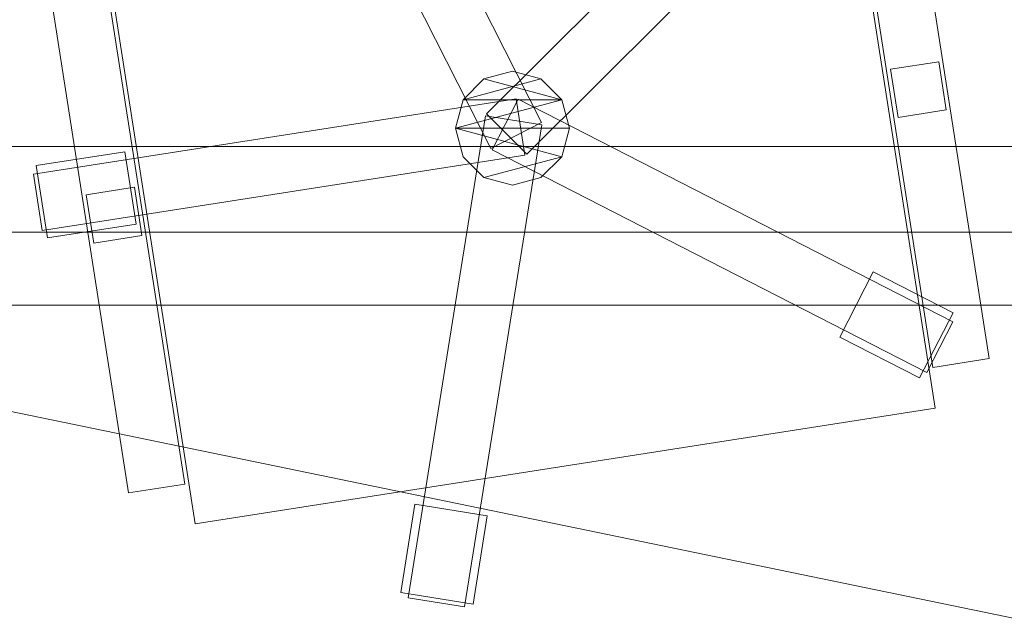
# Model space of a CAD drawing. Header units: millimetres. Extents: x -1675 to 29381, y -3645 to 22555.
# Tile 197 of 256: x 8707 to 9311, y 14217 to 14587. Entities that reach past the tile are written whole.
import ezdxf

# ---------------------------------------------------------------- set-up
doc = ezdxf.new("R2010")
doc.units = ezdxf.units.MM
doc.layers.add('A-GENM-____-OTLN', color=13, linetype='Continuous', lineweight=9)

msp = doc.modelspace()

# ---------------------------------------------------------------- meshes
at = {"layer": 'A-GENM-____-OTLN'}
mesh = msp.add_polyface(dxfattribs=at)
corners = [(9606.02, 11640, 1), (9606.02, 11190, 1), (9306.02, 11190, 1), (9306.02, 11640, 1), (256.83, 10770, 1), (6.83, 13252, 1), (256.83, 13252, 1), (6.83, 10170, 1), (5006.02, 11270.6, 1), (4706.02, 11640, 1), (5006.02, 11640, 1), (4706.02, 11204.55, 1), (256.83, 13303.58, 1), (256.83, 13450, 1), (6.83, 16140, 1), (256.83, 16140, 1), (256.83, 16249.12, 1), (13956.02, 16490, 1), (13776.02, 16140, 1), (13776.02, 17000, 1), (13956.02, 17000, 1), (14006.02, 16140, 1), (13956.02, 17990, 1), (13956.02, 17700, 1), (13776.02, 17700, 1), (13776.02, 18420, 1), (13956.02, 18420, 1), (12046.02, 18420, 1), (12896.02, 18420, 1), (12896.02, 18240, 1), (9606.02, 18240, 1), (9606.02, 17990, 1), (9306.02, 17990, 1), (11186.02, 18420, 1), (9306.02, 18420, 1), (9486.02, 18420, 1), (9486.02, 18420, 1), (10986.02, 18420, 1), (8336.02, 18420, 1), (8406.02, 18240, 1), (8156.02, 18240, 1), (6856.02, 18240, 1), (7156.02, 18420, 1), (7336.02, 18240, 1), (5230.75, 18420, 1), (5956.02, 18240, 1), (5006.02, 18240, 1), (4706.02, 18190.98, 1), (5006.02, 17990, 1), (4706.02, 17990, 1), (4706.02, 18240, 1), (256.83, 16450, 1), (256.83, 18240, 1), (256.83, 18420, 1), (256.83, 18850, 1)]
mesh.append_faces([[corners[k] for k in face] for face in [(8, 9, 10), (47, 48, 49)]], dxfattribs={"vtx0": -1})
mesh.append_faces([[corners[k] for k in face] for face in [(4, 5, 6), (5, 4, 7), (9, 8, 11), (13, 14, 15), (14, 13, 5), (18, 17, 21), (25, 22, 24), (30, 33, 29), (37, 30, 36), (41, 42, 43), (48, 47, 46)]], dxfattribs={"vtx0": -1, "vtx1": -1})
mesh.append_faces([[corners[k] for k in face] for face in [(35, 30, 34), (33, 30, 37), (44, 46, 47), (14, 53, 52)]], dxfattribs={"vtx0": -1, "vtx1": -1, "vtx2": -1})
mesh.append_faces([[corners[k] for k in face] for face in [(5, 12, 6), (14, 16, 15), (17, 18, 19), (22, 25, 26), (30, 32, 34), (30, 35, 36), (38, 39, 40), (44, 45, 46), (44, 47, 50), (53, 50, 52), (14, 54, 53)]], dxfattribs={"vtx0": -1, "vtx2": -1})
mesh.append_faces([[corners[k] for k in face] for face in [(13, 12, 5), (33, 27, 29), (51, 16, 14), (52, 51, 14)]], dxfattribs={"vtx1": -1, "vtx2": -1})
mesh.append_faces([[corners[k] for k in face] for face in [(0, 1, 2), (2, 3, 0), (19, 20, 17), (22, 23, 24), (27, 28, 29), (30, 31, 32)]], dxfattribs={"vtx2": -1})
mesh = msp.add_polyface(dxfattribs=at)
corners = [(4706.02, 11190, 2949), (256.83, 10225.04, 2949), (4706.02, 11204.55, 2949), (5006.02, 10170, 2949), (256.83, 10170, 2949), (5006.02, 11190, 2949), (5006.02, 11190, 2949), (5006.02, 11270.6, 2949), (256.83, 10770, 2949), (4706.02, 11640, 2949), (256.83, 13252, 2949), (5006.02, 11640, 2949), (256.83, 13303.58, 2949), (14006.02, 13252, 2949), (256.83, 16140, 2949), (13776.02, 16140, 2949), (256.83, 13450, 2949), (4706.02, 17990, 2949), (256.83, 16249.12, 2949), (4706.02, 18190.98, 2949), (5006.02, 17990, 2949), (5006.02, 18240, 2949), (5956.02, 18240, 2949), (256.83, 18240, 2949), (4706.02, 18240, 2949), (256.83, 16450, 2949), (6.83, 10170, 2949), (6.83, 13252, 2949), (6.83, 16140, 2949), (5230.75, 18420, 2949), (256.83, 18420, 2949), (256.83, 18850, 2949)]
mesh.append_faces([[corners[k] for k in face] for face in [(27, 8, 26), (28, 16, 27)]], dxfattribs={"vtx0": -1, "vtx1": -1})
mesh.append_faces([[corners[k] for k in face] for face in [(0, 1, 2), (0, 3, 4), (1, 0, 4), (3, 0, 5), (5, 0, 6), (7, 5, 6), (8, 2, 1), (2, 8, 9), (10, 11, 9), (9, 8, 10), (12, 13, 10), (14, 15, 16), (16, 15, 12), (17, 18, 19), (20, 21, 22), (20, 14, 17), (18, 17, 14), (19, 23, 24), (25, 19, 18), (23, 19, 25), (26, 1, 4), (2, 6, 0), (6, 2, 7), (8, 27, 10), (8, 1, 26), (7, 9, 11), (9, 7, 2), (27, 12, 10), (16, 28, 14), (16, 12, 27), (28, 18, 14), (19, 20, 17), (20, 19, 21), (29, 21, 19), (29, 19, 24), (25, 18, 28), (23, 25, 28), (28, 30, 23), (28, 31, 30)]], dxfattribs={"vtx0": -1, "vtx1": -1, "vtx2": -1})
mesh = msp.add_polyface(dxfattribs=at)
corners = [(9306.02, 10156.57, 2949), (5006.02, 10170, 2949), (9306.02, 10170, 2949), (9306.02, 11190, 2949), (5006.02, 11190, 2949), (13776.02, 10169.34, 2949), (13776.02, 10170, 2949), (9606.02, 11190, 2949), (9306.02, 11190, 2949), (5006.02, 11270.6, 2949), (14006.02, 13252, 2949), (9306.02, 11640, 2949), (13776.02, 10470, 2949), (9606.02, 11640, 2949), (5006.02, 11640, 2949), (256.83, 13252, 2949), (256.83, 13303.58, 2949), (14006.01, 16140, 2949), (13776.02, 16140, 2949), (9606.02, 17990, 2949), (9606.02, 18240, 2949), (12896.02, 18240, 2949), (6856.02, 18240, 2949), (5956.02, 18240, 2949), (6856.02, 18420, 2949), (8406.02, 18240, 2949), (9306.02, 18420, 2949), (9306.02, 17990, 2949), (256.83, 16140, 2949), (5006.02, 17990, 2949), (8156.02, 18240, 2949), (7336.02, 18240, 2949), (13776.02, 18420, 2949), (13776.02, 17700, 2949), (13776.02, 17000, 2949), (13956.02, 17000, 2949), (13956.02, 16490, 2949), (13956.02, 17990, 2949)]
mesh.append_faces([[corners[k] for k in face] for face in [(0, 1, 2), (3, 1, 4), (1, 3, 2), (5, 2, 6), (7, 6, 2), (3, 4, 8), (9, 8, 4), (10, 11, 9), (3, 8, 7), (6, 7, 12), (2, 3, 7), (13, 12, 7), (12, 13, 10), (8, 9, 11), (10, 13, 11), (10, 9, 14), (10, 14, 15), (10, 16, 17), (19, 20, 21), (22, 23, 24), (25, 26, 27), (28, 29, 18), (23, 22, 29), (30, 25, 27), (27, 18, 29), (29, 22, 31), (31, 30, 27), (19, 18, 27), (29, 31, 27), (21, 32, 33), (34, 33, 35), (21, 18, 19), (34, 21, 33), (18, 21, 34), (13, 7, 8), (8, 11, 13), (36, 18, 34), (32, 37, 33), (20, 19, 27), (20, 27, 26)]], dxfattribs={"vtx0": -1, "vtx1": -1, "vtx2": -1})
mesh.append_faces([[corners[k] for k in face] for face in [(18, 17, 16)]], dxfattribs={"vtx1": -1, "vtx2": -1})
mesh = msp.add_polyface(dxfattribs=at)
corners = [(9306.02, 10130, 1), (5006.02, 10144.28, 1), (9306.02, 10156.57, 1), (5006.02, 10130, 1), (5006.02, 10170, 1), (9306.02, 10170, 1), (9306.02, 11190, 1), (5006.02, 11190, 1), (256.83, 10130.71, 1), (13776.02, 10130, 1), (13776.02, 10169.34, 1), (256.83, 10170, 1), (13776.02, 10170, 1), (4706.02, 11190, 1), (256.83, 10225.04, 1), (4706.02, 11204.55, 1), (9606.02, 11190, 1), (9306.02, 11190, 1), (5006.02, 11270.6, 1), (14006.02, 13252, 1), (9306.02, 11640, 1), (13776.02, 10470, 1), (5006.02, 11190, 1), (9606.02, 11640, 1), (5006.02, 11640, 1), (256.83, 10770, 1), (256.83, 13252, 1), (4706.02, 11640, 1), (256.83, 13303.58, 1), (14006.01, 16140, 1), (13776.02, 16140, 1), (256.83, 16140, 1), (256.83, 13450, 1), (256.83, 16249.12, 1), (4706.02, 17990, 1), (5006.02, 17990, 1)]
mesh.append_faces([[corners[k] for k in face] for face in [(9, 2, 10), (11, 1, 8), (10, 5, 12), (13, 14, 15), (14, 13, 11), (12, 16, 21), (23, 21, 16), (18, 7, 22), (17, 18, 20), (25, 15, 14), (15, 25, 27), (28, 19, 26), (31, 30, 32), (32, 30, 28), (33, 34, 31)]], dxfattribs={"vtx0": -1, "vtx1": -1})
mesh.append_faces([[corners[k] for k in face] for face in [(0, 1, 2), (1, 0, 3), (2, 4, 5), (4, 2, 1), (6, 4, 7), (4, 6, 5), (3, 8, 1), (2, 9, 0), (1, 11, 4), (5, 10, 2), (16, 12, 5), (6, 7, 17), (18, 17, 7), (13, 4, 11), (19, 20, 18), (4, 13, 7), (5, 6, 16), (21, 23, 19), (19, 24, 26), (19, 28, 29), (31, 35, 30)]], dxfattribs={"vtx0": -1, "vtx1": -1, "vtx2": -1})
mesh.append_faces([[corners[k] for k in face] for face in [(6, 17, 16), (7, 13, 22), (19, 23, 20), (19, 18, 24), (26, 24, 27), (27, 25, 26)]], dxfattribs={"vtx0": -1, "vtx2": -1})
mesh.append_faces([[corners[k] for k in face] for face in [(30, 29, 28)]], dxfattribs={"vtx1": -1, "vtx2": -1})
mesh = msp.add_polyface(dxfattribs=at)
corners = [(14006.02, 16140), (6.83, 13252), (14006.02, 13252)]
mesh.append_faces([[corners[k] for k in face] for face in [(1, 2, 0)]])
mesh = msp.add_polyface(dxfattribs=at)
corners = [(14006.02, 13252, -50), (6.83, 16140, -50), (14006.02, 16140, -50)]
mesh.append_faces([[corners[k] for k in face] for face in [(1, 2, 0)]])
mesh = msp.add_polyface(dxfattribs=at)
corners = [(6.83, 13252, -50), (6.83, 16140, -50), (14006.02, 13252, -50)]
mesh.append_faces([[corners[k] for k in face] for face in [(1, 2, 0)]])
mesh = msp.add_polyface(dxfattribs=at)
corners = [(6.83, 16140), (6.83, 13252), (14006.02, 16140)]
mesh.append_faces([[corners[k] for k in face] for face in [(1, 2, 0)]])
mesh = msp.add_polyface(dxfattribs=at)
corners = [(14006.02, 16140, 3000), (6.83, 13252, 3000), (14006.02, 13252, 3000)]
mesh.append_faces([[corners[k] for k in face] for face in [(1, 2, 0)]])
mesh = msp.add_polyface(dxfattribs=at)
corners = [(14006.02, 13252, 2950), (6.83, 16140, 2950), (14006.02, 16140, 2950)]
mesh.append_faces([[corners[k] for k in face] for face in [(1, 2, 0)]])
mesh = msp.add_polyface(dxfattribs=at)
corners = [(6.83, 13252, 2950), (6.83, 16140, 2950), (14006.02, 13252, 2950)]
mesh.append_faces([[corners[k] for k in face] for face in [(1, 2, 0)]])
mesh = msp.add_polyface(dxfattribs=at)
corners = [(6.83, 16140, 3000), (6.83, 13252, 3000), (14006.02, 16140, 3000)]
mesh.append_faces([[corners[k] for k in face] for face in [(1, 2, 0)]])
mesh = msp.add_polyface(dxfattribs=at)
corners = [(9027.2, 14523.84, 82.5), (8995.98, 14508.02, 82.5), (8860.37, 14775.62, 82.5), (8891.59, 14791.44, 82.5)]
mesh.append_faces([[corners[k] for k in face] for face in [(0, 1, 2, 3)]])
mesh = msp.add_polyface(dxfattribs=at)
corners = [(9027.2, 14523.84, 117.5), (8891.59, 14791.44, 117.5), (8860.37, 14775.62, 117.5), (8995.98, 14508.02, 117.5)]
mesh.append_faces([[corners[k] for k in face] for face in [(0, 1, 2, 3)]])
mesh = msp.add_polyface(dxfattribs=at)
corners = [(9027.2, 14523.84, 82.5), (8891.59, 14791.44, 82.5), (8891.59, 14791.44, 117.5), (9027.2, 14523.84, 117.5)]
mesh.append_faces([[corners[k] for k in face] for face in [(2, 3, 0, 1)]])
mesh = msp.add_polyface(dxfattribs=at)
corners = [(8860.37, 14775.62, 82.5), (8995.98, 14508.02, 82.5), (8995.98, 14508.02, 117.5), (8860.37, 14775.62, 117.5)]
mesh.append_faces([[corners[k] for k in face] for face in [(0, 1, 2, 3)]])
mesh = msp.add_polyface(dxfattribs=at)
corners = [(9204.18, 14763.36, 400), (9268.98, 14348.39, 400), (8814.48, 14277.42, 400), (8749.69, 14692.39, 400)]
mesh.append_faces([[corners[k] for k in face] for face in [(3, 0, 1, 2)]])
mesh = msp.add_polyface(dxfattribs=at)
corners = [(9204.18, 14763.36, 470), (8749.69, 14692.39, 470), (8814.48, 14277.42, 470), (9268.98, 14348.39, 470)]
mesh.append_faces([[corners[k] for k in face] for face in [(1, 2, 3, 0)]])
mesh = msp.add_polyface(dxfattribs=at)
corners = [(9268.98, 14348.39, 400), (9204.18, 14763.36, 400), (9204.18, 14763.36, 470), (9268.98, 14348.39, 470)]
mesh.append_faces([[corners[k] for k in face] for face in [(2, 3, 0, 1)]])
mesh = msp.add_polyface(dxfattribs=at)
corners = [(9206.04, 14740.93, 82.5), (8993.44, 14529.26, 82.5), (8993.44, 14529.26, 117.5), (9206.04, 14740.93, 117.5)]
mesh.append_faces([[corners[k] for k in face] for face in [(0, 1, 2, 3)]])
mesh = msp.add_polyface(dxfattribs=at)
corners = [(9018.14, 14504.46, 82.5), (8993.44, 14529.26, 82.5), (9206.04, 14740.93, 82.5), (9230.73, 14716.13, 82.5)]
mesh.append_faces([[corners[k] for k in face] for face in [(2, 3, 0, 1)]])
mesh = msp.add_polyface(dxfattribs=at)
corners = [(9018.14, 14504.46, 117.5), (9230.73, 14716.13, 117.5), (9206.04, 14740.93, 117.5), (8993.44, 14529.26, 117.5)]
mesh.append_faces([[corners[k] for k in face] for face in [(2, 3, 0, 1)]])
mesh = msp.add_polyface(dxfattribs=at)
corners = [(9018.14, 14504.46, 82.5), (9230.73, 14716.13, 82.5), (9230.73, 14716.13, 117.5), (9018.14, 14504.46, 117.5)]
mesh.append_faces([[corners[k] for k in face] for face in [(2, 3, 0, 1)]])
mesh = msp.add_polyface(dxfattribs=at)
corners = [(9249.72, 14714.8, 612.5), (9302.17, 14378.87, 612.5), (9267.59, 14373.47, 612.5), (9215.14, 14709.4, 612.5)]
mesh.append_faces([[corners[k] for k in face] for face in [(1, 2, 3, 0)]])
mesh = msp.add_polyface(dxfattribs=at)
corners = [(9249.72, 14714.8, 647.5), (9215.14, 14709.4, 647.5), (9267.59, 14373.47, 647.5), (9302.17, 14378.87, 647.5)]
mesh.append_faces([[corners[k] for k in face] for face in [(3, 0, 1, 2)]])
mesh = msp.add_polyface(dxfattribs=at)
corners = [(9302.17, 14378.87, 612.5), (9249.72, 14714.8, 612.5), (9249.72, 14714.8, 647.5), (9302.17, 14378.87, 647.5)]
mesh.append_faces([[corners[k] for k in face] for face in [(1, 2, 3, 0)]])
mesh = msp.add_polyface(dxfattribs=at)
corners = [(9215.14, 14709.4, 612.5), (9267.59, 14373.47, 612.5), (9267.59, 14373.47, 647.5), (9215.14, 14709.4, 647.5)]
mesh.append_faces([[corners[k] for k in face] for face in [(0, 1, 2, 3)]])
mesh = msp.add_polyface(dxfattribs=at)
corners = [(8749.69, 14692.39, 400), (8814.48, 14277.42, 400), (8814.48, 14277.42, 470), (8749.69, 14692.39, 470)]
mesh.append_faces([[corners[k] for k in face] for face in [(3, 0, 1, 2)]])
mesh = msp.add_polyface(dxfattribs=at)
corners = [(8755.7, 14637.66, 612.5), (8808.16, 14301.73, 612.5), (8773.58, 14296.34, 612.5), (8721.12, 14632.26, 612.5)]
mesh.append_faces([[corners[k] for k in face] for face in [(1, 2, 3, 0)]])
mesh = msp.add_polyface(dxfattribs=at)
corners = [(8755.7, 14637.66, 647.5), (8721.12, 14632.26, 647.5), (8773.58, 14296.34, 647.5), (8808.16, 14301.73, 647.5)]
mesh.append_faces([[corners[k] for k in face] for face in [(3, 0, 1, 2)]])
mesh = msp.add_polyface(dxfattribs=at)
corners = [(8808.16, 14301.73, 612.5), (8755.7, 14637.66, 612.5), (8755.7, 14637.66, 647.5), (8808.16, 14301.73, 647.5)]
mesh.append_faces([[corners[k] for k in face] for face in [(1, 2, 3, 0)]])
mesh = msp.add_polyface(dxfattribs=at)
corners = [(8721.12, 14632.26, 612.5), (8773.58, 14296.34, 612.5), (8773.58, 14296.34, 647.5), (8721.12, 14632.26, 647.5)]
mesh.append_faces([[corners[k] for k in face] for face in [(0, 1, 2, 3)]])
mesh = msp.add_polyface(dxfattribs=at)
corners = [(9271.16, 14561.27, 440), (9275.79, 14531.63, 440), (9246.15, 14527, 440), (9241.52, 14556.64, 440)]
mesh.append_faces([[corners[k] for k in face] for face in [(3, 0, 1, 2)]])
mesh = msp.add_polyface(dxfattribs=at)
corners = [(9271.16, 14561.27, 640), (9241.52, 14556.64, 640), (9246.15, 14527, 640), (9275.79, 14531.63, 640)]
mesh.append_faces([[corners[k] for k in face] for face in [(1, 2, 3, 0)]])
mesh = msp.add_polyface(dxfattribs=at)
corners = [(9271.16, 14561.27, 440), (9241.52, 14556.64, 440), (9241.52, 14556.64, 640), (9271.16, 14561.27, 640)]
mesh.append_faces([[corners[k] for k in face] for face in [(0, 1, 2, 3)]])
mesh = msp.add_polyface(dxfattribs=at)
corners = [(9241.52, 14556.64, 440), (9246.15, 14527, 440), (9246.15, 14527, 640), (9241.52, 14556.64, 640)]
mesh.append_faces([[corners[k] for k in face] for face in [(3, 0, 1, 2)]])
mesh = msp.add_polyface(dxfattribs=at)
corners = [(9275.79, 14531.63, 440), (9271.16, 14561.27, 440), (9271.16, 14561.27, 640), (9275.79, 14531.63, 640)]
mesh.append_faces([[corners[k] for k in face] for face in [(1, 2, 3, 0)]])
mesh = msp.add_polyface(dxfattribs=at)
corners = [(9039.64, 14537.89, 395), (9026.83, 14550.7, 395), (9009.33, 14555.39, 395), (8991.83, 14550.7, 395), (8979.02, 14537.89, 395), (8974.33, 14520.39, 395), (8979.02, 14502.89, 395), (8991.83, 14490.08, 395), (9009.33, 14485.39, 395), (9026.83, 14490.08, 395), (9039.64, 14502.89, 395), (9044.33, 14520.39, 395)]
mesh.append_faces([[corners[k] for k in face] for face in [(0, 4, 5, 11), (4, 0, 1)]], dxfattribs={"vtx0": -1, "vtx2": -1})
mesh.append_faces([[corners[k] for k in face] for face in [(3, 4, 1, 2)]], dxfattribs={"vtx1": -1})
mesh.append_faces([[corners[k] for k in face] for face in [(6, 7, 10, 5), (10, 11, 5)]], dxfattribs={"vtx1": -1, "vtx2": -1})
mesh.append_faces([[corners[k] for k in face] for face in [(7, 8, 9, 10)]], dxfattribs={"vtx3": -1})
mesh = msp.add_polyface(dxfattribs=at)
corners = [(9026.83, 14490.08, 115), (9009.33, 14485.39, 115), (8991.83, 14490.08, 115), (8979.02, 14502.89, 115), (8974.33, 14520.39, 115), (8979.02, 14537.89, 115), (8991.83, 14550.7, 115), (9009.33, 14555.39, 115), (9026.83, 14550.7, 115), (9039.64, 14537.89, 115), (9044.33, 14520.39, 115), (9039.64, 14502.89, 115)]
mesh.append_faces([[corners[k] for k in face] for face in [(2, 11, 0, 1)]], dxfattribs={"vtx0": -1})
mesh.append_faces([[corners[k] for k in face] for face in [(9, 4, 5, 6)]], dxfattribs={"vtx0": -1, "vtx3": -1})
mesh.append_faces([[corners[k] for k in face] for face in [(8, 9, 6, 7)]], dxfattribs={"vtx1": -1})
mesh.append_faces([[corners[k] for k in face] for face in [(10, 11, 4, 9), (3, 4, 11, 2)]], dxfattribs={"vtx1": -1, "vtx2": -1})
mesh = msp.add_polyface(dxfattribs=at)
corners = [(8991.83, 14550.7, 115), (8979.02, 14537.89, 115), (8979.02, 14537.89, 395), (8991.83, 14550.7, 395)]
mesh.append_faces([[corners[k] for k in face] for face in [(3, 0, 1, 2)]])
mesh = msp.add_polyface(dxfattribs=at)
corners = [(9009.33, 14555.39, 115), (8991.83, 14550.7, 115), (8991.83, 14550.7, 395), (9009.33, 14555.39, 395)]
mesh.append_faces([[corners[k] for k in face] for face in [(3, 0, 1, 2)]])
mesh = msp.add_polyface(dxfattribs=at)
corners = [(9026.83, 14550.7, 115), (9009.33, 14555.39, 115), (9009.33, 14555.39, 395), (9026.83, 14550.7, 395)]
mesh.append_faces([[corners[k] for k in face] for face in [(3, 0, 1, 2)]])
mesh = msp.add_polyface(dxfattribs=at)
corners = [(9039.64, 14537.89, 115), (9026.83, 14550.7, 115), (9026.83, 14550.7, 395), (9039.64, 14537.89, 395)]
mesh.append_faces([[corners[k] for k in face] for face in [(1, 2, 3, 0)]])
mesh = msp.add_polyface(dxfattribs=at)
corners = [(9011.57, 14538.45, 82.5), (9016.97, 14503.87, 82.5), (8720.56, 14457.59, 82.5), (8715.16, 14492.17, 82.5)]
mesh.append_faces([[corners[k] for k in face] for face in [(0, 1, 2, 3)]])
mesh = msp.add_polyface(dxfattribs=at)
corners = [(9011.57, 14538.45, 117.5), (8715.16, 14492.17, 117.5), (8720.56, 14457.59, 117.5), (9016.97, 14503.87, 117.5)]
mesh.append_faces([[corners[k] for k in face] for face in [(0, 1, 2, 3)]])
mesh = msp.add_polyface(dxfattribs=at)
corners = [(9011.57, 14538.45, 82.5), (8715.16, 14492.17, 82.5), (8715.16, 14492.17, 117.5), (9011.57, 14538.45, 117.5)]
mesh.append_faces([[corners[k] for k in face] for face in [(0, 1, 2, 3)]])
mesh = msp.add_polyface(dxfattribs=at)
corners = [(9012.86, 14538.24, 82.5), (8996.9, 14507.09, 82.5), (8996.9, 14507.09, 117.5), (9012.86, 14538.24, 117.5)]
mesh.append_faces([[corners[k] for k in face] for face in [(3, 0, 1, 2)]])
mesh = msp.add_polyface(dxfattribs=at)
corners = [(8996.9, 14507.09, 82.5), (9012.86, 14538.24, 82.5), (9279.86, 14401.46, 82.5), (9263.91, 14370.31, 82.5)]
mesh.append_faces([[corners[k] for k in face] for face in [(2, 3, 0, 1)]])
mesh = msp.add_polyface(dxfattribs=at)
corners = [(8996.9, 14507.09, 117.5), (9263.91, 14370.31, 117.5), (9279.86, 14401.46, 117.5), (9012.86, 14538.24, 117.5)]
mesh.append_faces([[corners[k] for k in face] for face in [(2, 3, 0, 1)]])
mesh = msp.add_polyface(dxfattribs=at)
corners = [(9016.97, 14503.87, 82.5), (9011.57, 14538.45, 82.5), (9011.57, 14538.45, 117.5), (9016.97, 14503.87, 117.5)]
mesh.append_faces([[corners[k] for k in face] for face in [(2, 3, 0, 1)]])
mesh = msp.add_polyface(dxfattribs=at)
corners = [(9279.86, 14401.46, 82.5), (9012.86, 14538.24, 82.5), (9012.86, 14538.24, 117.5), (9279.86, 14401.46, 117.5)]
mesh.append_faces([[corners[k] for k in face] for face in [(0, 1, 2, 3)]])
mesh = msp.add_polyface(dxfattribs=at)
corners = [(8979.02, 14537.89, 115), (8974.33, 14520.39, 115), (8974.33, 14520.39, 395), (8979.02, 14537.89, 395)]
mesh.append_faces([[corners[k] for k in face] for face in [(3, 0, 1, 2)]])
mesh = msp.add_polyface(dxfattribs=at)
corners = [(9044.33, 14520.39, 115), (9039.64, 14537.89, 115), (9039.64, 14537.89, 395), (9044.33, 14520.39, 395)]
mesh.append_faces([[corners[k] for k in face] for face in [(1, 2, 3, 0)]])
mesh = msp.add_polyface(dxfattribs=at)
corners = [(8992.85, 14528.1, 82.5), (9027.4, 14522.55, 82.5), (8979.83, 14226.35, 82.5), (8945.27, 14231.9, 82.5)]
mesh.append_faces([[corners[k] for k in face] for face in [(3, 0, 1, 2)]])
mesh = msp.add_polyface(dxfattribs=at)
corners = [(8992.85, 14528.1, 117.5), (8945.27, 14231.9, 117.5), (8979.83, 14226.35, 117.5), (9027.4, 14522.55, 117.5)]
mesh.append_faces([[corners[k] for k in face] for face in [(1, 2, 3, 0)]])
mesh = msp.add_polyface(dxfattribs=at)
corners = [(8992.85, 14528.1, 82.5), (8945.27, 14231.9, 82.5), (8945.27, 14231.9, 117.5), (8992.85, 14528.1, 117.5)]
mesh.append_faces([[corners[k] for k in face] for face in [(0, 1, 2, 3)]])
mesh = msp.add_polyface(dxfattribs=at)
corners = [(9027.4, 14522.55, 82.5), (8992.85, 14528.1, 82.5), (8992.85, 14528.1, 117.5), (9027.4, 14522.55, 117.5)]
mesh.append_faces([[corners[k] for k in face] for face in [(3, 0, 1, 2)]])
mesh = msp.add_polyface(dxfattribs=at)
corners = [(8993.44, 14529.26, 82.5), (9018.14, 14504.46, 82.5), (9018.14, 14504.46, 117.5), (8993.44, 14529.26, 117.5)]
mesh.append_faces([[corners[k] for k in face] for face in [(3, 0, 1, 2)]])
mesh = msp.add_polyface(dxfattribs=at)
corners = [(9246.15, 14527, 440), (9275.79, 14531.63, 440), (9275.79, 14531.63, 640), (9246.15, 14527, 640)]
mesh.append_faces([[corners[k] for k in face] for face in [(1, 2, 3, 0)]])
mesh = msp.add_polyface(dxfattribs=at)
corners = [(8974.33, 14520.39, 115), (8979.02, 14502.89, 115), (8979.02, 14502.89, 395), (8974.33, 14520.39, 395)]
mesh.append_faces([[corners[k] for k in face] for face in [(3, 0, 1, 2)]])
mesh = msp.add_polyface(dxfattribs=at)
corners = [(8979.83, 14226.35, 82.5), (9027.4, 14522.55, 82.5), (9027.4, 14522.55, 117.5), (8979.83, 14226.35, 117.5)]
mesh.append_faces([[corners[k] for k in face] for face in [(2, 3, 0, 1)]])
mesh = msp.add_polyface(dxfattribs=at)
corners = [(8995.98, 14508.02, 82.5), (9027.2, 14523.84, 82.5), (9027.2, 14523.84, 117.5), (8995.98, 14508.02, 117.5)]
mesh.append_faces([[corners[k] for k in face] for face in [(2, 3, 0, 1)]])
mesh = msp.add_polyface(dxfattribs=at)
corners = [(9039.64, 14502.89, 115), (9044.33, 14520.39, 115), (9044.33, 14520.39, 395), (9039.64, 14502.89, 395)]
mesh.append_faces([[corners[k] for k in face] for face in [(2, 3, 0, 1)]])
mesh = msp.add_polyface(dxfattribs=at)
corners = [(9656.83, 14509.13, 710), (8256.83, 14509.13, 710), (8256.83, 14509.13, 750), (9656.83, 14509.13, 750)]
mesh.append_faces([[corners[k] for k in face] for face in [(0, 1, 2, 3)]])
mesh = msp.add_polyface(dxfattribs=at)
corners = [(8256.83, 14509.13, 750), (8256.83, 13859.13, 750), (9656.83, 13859.13, 750), (9656.83, 14509.13, 750)]
mesh.append_faces([[corners[k] for k in face] for face in [(3, 0, 1, 2)]])
mesh = msp.add_polyface(dxfattribs=at)
corners = [(9656.83, 14509.13, 710), (9656.83, 13859.13, 710), (8256.83, 13859.13, 710), (8256.83, 14509.13, 710)]
mesh.append_faces([[corners[k] for k in face] for face in [(3, 0, 1, 2)]])
mesh = msp.add_polyface(dxfattribs=at)
corners = [(8771.2, 14505.98, 35), (8778.15, 14461.52, 35), (8723.8, 14453.03, 35), (8716.86, 14497.49, 35)]
mesh.append_faces([[corners[k] for k in face] for face in [(0, 1, 2, 3)]])
mesh = msp.add_polyface(dxfattribs=at)
corners = [(8771.2, 14505.98, 95), (8716.86, 14497.49, 95), (8723.8, 14453.03, 95), (8778.15, 14461.52, 95)]
mesh.append_faces([[corners[k] for k in face] for face in [(0, 1, 2, 3)]])
mesh = msp.add_polyface(dxfattribs=at)
corners = [(8771.2, 14505.98, 35), (8716.86, 14497.49, 35), (8716.86, 14497.49, 95), (8771.2, 14505.98, 95)]
mesh.append_faces([[corners[k] for k in face] for face in [(3, 0, 1, 2)]])
mesh = msp.add_polyface(dxfattribs=at)
corners = [(8720.56, 14457.59, 82.5), (9016.97, 14503.87, 82.5), (9016.97, 14503.87, 117.5), (8720.56, 14457.59, 117.5)]
mesh.append_faces([[corners[k] for k in face] for face in [(2, 3, 0, 1)]])
mesh = msp.add_polyface(dxfattribs=at)
corners = [(8778.15, 14461.52, 35), (8771.2, 14505.98, 35), (8771.2, 14505.98, 95), (8778.15, 14461.52, 95)]
mesh.append_faces([[corners[k] for k in face] for face in [(1, 2, 3, 0)]])
mesh = msp.add_polyface(dxfattribs=at)
corners = [(8979.02, 14502.89, 115), (8991.83, 14490.08, 115), (8991.83, 14490.08, 395), (8979.02, 14502.89, 395)]
mesh.append_faces([[corners[k] for k in face] for face in [(0, 1, 2, 3)]])
mesh = msp.add_polyface(dxfattribs=at)
corners = [(8996.9, 14507.09, 82.5), (9263.91, 14370.31, 82.5), (9263.91, 14370.31, 117.5), (8996.9, 14507.09, 117.5)]
mesh.append_faces([[corners[k] for k in face] for face in [(2, 3, 0, 1)]])
mesh = msp.add_polyface(dxfattribs=at)
corners = [(9026.83, 14490.08, 115), (9039.64, 14502.89, 115), (9039.64, 14502.89, 395), (9026.83, 14490.08, 395)]
mesh.append_faces([[corners[k] for k in face] for face in [(1, 2, 3, 0)]])
mesh = msp.add_polyface(dxfattribs=at)
corners = [(8716.86, 14497.49, 35), (8723.8, 14453.03, 35), (8723.8, 14453.03, 95), (8716.86, 14497.49, 95)]
mesh.append_faces([[corners[k] for k in face] for face in [(0, 1, 2, 3)]])
mesh = msp.add_polyface(dxfattribs=at)
corners = [(8715.16, 14492.17, 82.5), (8720.56, 14457.59, 82.5), (8720.56, 14457.59, 117.5), (8715.16, 14492.17, 117.5)]
mesh.append_faces([[corners[k] for k in face] for face in [(0, 1, 2, 3)]])
mesh = msp.add_polyface(dxfattribs=at)
corners = [(8991.83, 14490.08, 115), (9009.33, 14485.39, 115), (9009.33, 14485.39, 395), (8991.83, 14490.08, 395)]
mesh.append_faces([[corners[k] for k in face] for face in [(1, 2, 3, 0)]])
mesh = msp.add_polyface(dxfattribs=at)
corners = [(9009.33, 14485.39, 115), (9026.83, 14490.08, 115), (9026.83, 14490.08, 395), (9009.33, 14485.39, 395)]
mesh.append_faces([[corners[k] for k in face] for face in [(1, 2, 3, 0)]])
mesh = msp.add_polyface(dxfattribs=at)
corners = [(8777.15, 14484.13, 440), (8781.77, 14454.49, 440), (8752.13, 14449.86, 440), (8747.5, 14479.51, 440)]
mesh.append_faces([[corners[k] for k in face] for face in [(3, 0, 1, 2)]])
mesh = msp.add_polyface(dxfattribs=at)
corners = [(8777.15, 14484.13, 640), (8747.5, 14479.51, 640), (8752.13, 14449.86, 640), (8781.77, 14454.49, 640)]
mesh.append_faces([[corners[k] for k in face] for face in [(1, 2, 3, 0)]])
mesh = msp.add_polyface(dxfattribs=at)
corners = [(8777.15, 14484.13, 440), (8747.5, 14479.51, 440), (8747.5, 14479.51, 640), (8777.15, 14484.13, 640)]
mesh.append_faces([[corners[k] for k in face] for face in [(0, 1, 2, 3)]])
mesh = msp.add_polyface(dxfattribs=at)
corners = [(8781.77, 14454.49, 440), (8777.15, 14484.13, 440), (8777.15, 14484.13, 640), (8781.77, 14454.49, 640)]
mesh.append_faces([[corners[k] for k in face] for face in [(2, 3, 0, 1)]])
mesh = msp.add_polyface(dxfattribs=at)
corners = [(8747.5, 14479.51, 440), (8752.13, 14449.86, 440), (8752.13, 14449.86, 640), (8747.5, 14479.51, 640)]
mesh.append_faces([[corners[k] for k in face] for face in [(3, 0, 1, 2)]])
mesh = msp.add_polyface(dxfattribs=at)
corners = [(8723.8, 14453.03, 35), (8778.15, 14461.52, 35), (8778.15, 14461.52, 95), (8723.8, 14453.03, 95)]
mesh.append_faces([[corners[k] for k in face] for face in [(2, 3, 0, 1)]])
mesh = msp.add_polyface(dxfattribs=at)
corners = [(9581.83, 14456.63, 640), (8331.83, 14456.63, 640), (8331.83, 14456.63, 710), (9581.83, 14456.63, 710)]
mesh.append_faces([[corners[k] for k in face] for face in [(0, 1, 2, 3)]])
mesh = msp.add_polyface(dxfattribs=at)
corners = [(8331.83, 14411.63, 640), (8331.83, 14456.63, 640), (9581.83, 14456.63, 640), (9581.83, 14411.63, 640)]
mesh.append_faces([[corners[k] for k in face] for face in [(1, 2, 3, 0)]])
mesh = msp.add_polyface(dxfattribs=at)
corners = [(8331.83, 14411.63, 710), (9581.83, 14411.63, 710), (9581.83, 14456.63, 710), (8331.83, 14456.63, 710)]
mesh.append_faces([[corners[k] for k in face] for face in [(2, 3, 0, 1)]])
mesh = msp.add_polyface(dxfattribs=at)
corners = [(8752.13, 14449.86, 440), (8781.77, 14454.49, 440), (8781.77, 14454.49, 640), (8752.13, 14449.86, 640)]
mesh.append_faces([[corners[k] for k in face] for face in [(2, 3, 0, 1)]])
mesh = msp.add_polyface(dxfattribs=at)
corners = [(9230.97, 14432.13, 35), (9210.45, 14392.08, 35), (9210.45, 14392.08, 95), (9230.97, 14432.13, 95)]
mesh.append_faces([[corners[k] for k in face] for face in [(0, 1, 2, 3)]])
mesh = msp.add_polyface(dxfattribs=at)
corners = [(9210.45, 14392.08, 35), (9230.97, 14432.13, 35), (9279.92, 14407.05, 35), (9259.4, 14367, 35)]
mesh.append_faces([[corners[k] for k in face] for face in [(2, 3, 0, 1)]])
mesh = msp.add_polyface(dxfattribs=at)
corners = [(9210.45, 14392.08, 95), (9259.4, 14367, 95), (9279.92, 14407.05, 95), (9230.97, 14432.13, 95)]
mesh.append_faces([[corners[k] for k in face] for face in [(2, 3, 0, 1)]])
mesh = msp.add_polyface(dxfattribs=at)
corners = [(9279.92, 14407.05, 35), (9230.97, 14432.13, 35), (9230.97, 14432.13, 95), (9279.92, 14407.05, 95)]
mesh.append_faces([[corners[k] for k in face] for face in [(3, 0, 1, 2)]])
mesh = msp.add_polyface(dxfattribs=at)
corners = [(8331.83, 14411.63, 640), (9581.83, 14411.63, 640), (9581.83, 14411.63, 710), (8331.83, 14411.63, 710)]
mesh.append_faces([[corners[k] for k in face] for face in [(2, 3, 0, 1)]])
mesh = msp.add_polyface(dxfattribs=at)
corners = [(9259.4, 14367, 35), (9279.92, 14407.05, 35), (9279.92, 14407.05, 95), (9259.4, 14367, 95)]
mesh.append_faces([[corners[k] for k in face] for face in [(2, 3, 0, 1)]])
mesh = msp.add_polyface(dxfattribs=at)
corners = [(9263.91, 14370.31, 82.5), (9279.86, 14401.46, 82.5), (9279.86, 14401.46, 117.5), (9263.91, 14370.31, 117.5)]
mesh.append_faces([[corners[k] for k in face] for face in [(2, 3, 0, 1)]])
mesh = msp.add_polyface(dxfattribs=at)
corners = [(9210.45, 14392.08, 35), (9259.4, 14367, 35), (9259.4, 14367, 95), (9210.45, 14392.08, 95)]
mesh.append_faces([[corners[k] for k in face] for face in [(1, 2, 3, 0)]])
mesh = msp.add_polyface(dxfattribs=at)
corners = [(9267.59, 14373.47, 612.5), (9302.17, 14378.87, 612.5), (9302.17, 14378.87, 647.5), (9267.59, 14373.47, 647.5)]
mesh.append_faces([[corners[k] for k in face] for face in [(2, 3, 0, 1)]])
mesh = msp.add_polyface(dxfattribs=at)
corners = [(8814.48, 14277.42, 400), (9268.98, 14348.39, 400), (9268.98, 14348.39, 470), (8814.48, 14277.42, 470)]
mesh.append_faces([[corners[k] for k in face] for face in [(2, 3, 0, 1)]])
mesh = msp.add_polyface(dxfattribs=at)
corners = [(8773.58, 14296.34, 612.5), (8808.16, 14301.73, 612.5), (8808.16, 14301.73, 647.5), (8773.58, 14296.34, 647.5)]
mesh.append_faces([[corners[k] for k in face] for face in [(1, 2, 3, 0)]])
mesh = msp.add_polyface(dxfattribs=at)
corners = [(8949.45, 14289.46, 35), (8993.88, 14282.33, 35), (8985.16, 14228.02, 35), (8940.73, 14235.16, 35)]
mesh.append_faces([[corners[k] for k in face] for face in [(0, 1, 2, 3)]])
mesh = msp.add_polyface(dxfattribs=at)
corners = [(8949.45, 14289.46, 95), (8940.73, 14235.16, 95), (8985.16, 14228.02, 95), (8993.88, 14282.33, 95)]
mesh.append_faces([[corners[k] for k in face] for face in [(0, 1, 2, 3)]])
mesh = msp.add_polyface(dxfattribs=at)
corners = [(8949.45, 14289.46, 35), (8940.73, 14235.16, 35), (8940.73, 14235.16, 95), (8949.45, 14289.46, 95)]
mesh.append_faces([[corners[k] for k in face] for face in [(0, 1, 2, 3)]])
mesh = msp.add_polyface(dxfattribs=at)
corners = [(8993.88, 14282.33, 35), (8949.45, 14289.46, 35), (8949.45, 14289.46, 95), (8993.88, 14282.33, 95)]
mesh.append_faces([[corners[k] for k in face] for face in [(0, 1, 2, 3)]])
mesh = msp.add_polyface(dxfattribs=at)
corners = [(8985.16, 14228.02, 35), (8993.88, 14282.33, 35), (8993.88, 14282.33, 95), (8985.16, 14228.02, 95)]
mesh.append_faces([[corners[k] for k in face] for face in [(2, 3, 0, 1)]])
mesh = msp.add_polyface(dxfattribs=at)
corners = [(8940.73, 14235.16, 35), (8985.16, 14228.02, 35), (8985.16, 14228.02, 95), (8940.73, 14235.16, 95)]
mesh.append_faces([[corners[k] for k in face] for face in [(2, 3, 0, 1)]])
mesh = msp.add_polyface(dxfattribs=at)
corners = [(8945.27, 14231.9, 82.5), (8979.83, 14226.35, 82.5), (8979.83, 14226.35, 117.5), (8945.27, 14231.9, 117.5)]
mesh.append_faces([[corners[k] for k in face] for face in [(2, 3, 0, 1)]])

doc.saveas('drawing.dxf')
